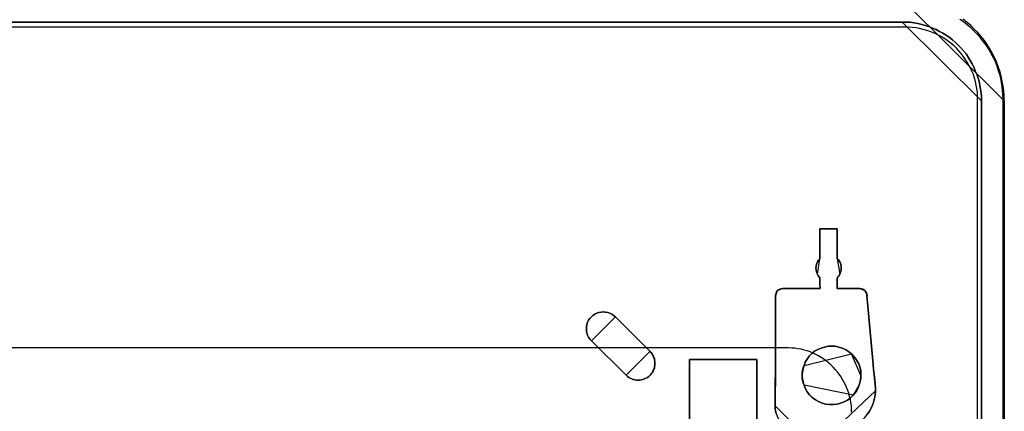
# Model space of a CAD drawing. Extents: x -558982 to 5119495, y -5290134 to 121759.
# Tile 162 of 256: x -472737 to -470722, y -20333 to -19531. Entities that reach past the tile are written whole.
import ezdxf

# ---------------------------------------------------------------- set-up
doc = ezdxf.new("R2010")
doc.units = 0
doc.header["$MEASUREMENT"] = 0
doc.layers.get('0').update_dxf_attribs({"color": 252})
doc.layers.add('5', color=7, linetype='Continuous')
doc.layers.add('50', color=7, linetype='Continuous')

# ---------------------------------------------------------------- blocks, each defined once
blk = doc.blocks.new('*U1072')
at = {"layer": '5', "color": 7}
for points in [[(896, -801.193125), (896, -20.806875), (895.948446, -19.779375), (895.896893, -18.751875), (895.793785, -17.724375), (895.587571, -16.74825), (895.381356, -15.72075), (895.072034, -14.744625), (894.762712, -13.7685), (894.401836, -12.84375), (893.989407, -11.919), (893.525424, -10.99425), (893.061441, -10.120875), (892.494351, -9.2475), (891.927261, -8.4255), (891.257063, -7.6035), (890.586865, -6.832875), (889.865114, -6.113625), (889.143363, -5.394375), (888.370058, -4.7265), (887.545199, -4.058625)], [(875.120436, 0), (896, -20.809054), (896, -20.809054), (895.948446, -19.781446), (895.896891, -18.753839), (895.793782, -17.726231), (895.587564, -16.750004), (895.381346, -15.722396), (895.072019, -14.746169), (894.762692, -13.769942), (894.401811, -12.845095), (893.989375, -11.920248), (893.525385, -10.995401), (893.061395, -10.121935), (892.494295, -9.248468), (891.927196, -8.426382), (891.256988, -7.604296), (890.58678, -6.833591), (889.865017, -6.114265), (889.143254, -5.39494), (888.369937, -4.726995), (887.545065, -4.05905)], [(468.878887, -4.67396), (875.122439, -4.67396), (875.947299, -4.67396), (876.720605, -4.725335), (877.545465, -4.828085), (878.318771, -4.98221), (879.092077, -5.136335), (879.81383, -5.341835), (880.587136, -5.59871), (881.308889, -5.90696), (882.030641, -6.21521), (882.752394, -6.574835), (883.422592, -6.934459), (884.092791, -7.345459), (884.76299, -7.807834), (885.381635, -8.321584), (886.00028, -8.835334), (886.567371, -9.400458), (887.134462, -9.965583), (887.65, -10.582083), (888.165537, -11.198583), (888.629521, -11.866457), (889.041951, -12.534332), (889.402828, -13.202207), (889.763704, -13.921457), (890.073026, -14.640706), (890.382349, -15.359956), (890.640118, -16.130581), (890.846333, -16.849831), (891.000994, -17.620455), (891.155655, -18.442455), (891.258763, -19.21308), (891.310316, -19.983704), (891.310316, -20.805704), (891.310316, -801.191648)], [(891.310316, -801.191648), (891.310316, -20.805704), (891.310316, -19.983704), (891.258763, -19.21308), (891.155655, -18.442455), (891.000994, -17.620455), (890.846333, -16.849831), (890.640118, -16.130581), (890.382349, -15.359956), (890.073026, -14.640706), (889.763704, -13.921457), (889.402828, -13.202207), (889.041951, -12.534332), (888.629521, -11.866457), (888.165537, -11.198583), (887.65, -10.582083), (887.134462, -9.965583), (886.567371, -9.400458), (886.00028, -8.835334), (885.381635, -8.321584), (884.76299, -7.807834), (884.092791, -7.345459), (883.422592, -6.934459), (882.752394, -6.574835), (882.030641, -6.21521), (881.308889, -5.90696), (880.587136, -5.59871), (879.81383, -5.341835), (879.092077, -5.136335), (878.318771, -4.98221), (877.545465, -4.828085), (876.720605, -4.725335), (875.947299, -4.67396), (875.122439, -4.67396), (468.878887, -4.67396)], [(867.955202, -85.026604), (868.419233, -84.307315), (868.831705, -83.588026), (869.141059, -82.765982), (869.398854, -81.943938), (869.60509, -81.121894), (869.656649, -80.197095), (869.656649, -79.580562), (869.60509, -78.912651), (869.501972, -77.885096), (869.347295, -76.806163), (869.244177, -75.778608), (869.192618, -74.751053), (868.161438, -63.60208), (868.05832, -62.882791), (868.006761, -62.163503), (867.955202, -61.392836), (867.903643, -60.673548), (867.852084, -60.416659), (867.800525, -60.108392), (867.645848, -59.851504), (867.491171, -59.645993), (867.284935, -59.491859), (867.02714, -59.337726), (866.769345, -59.286348), (866.459991, -59.234971), (861.768121, -59.234971), (861.768121, -59.234971), (861.768121, -59.234971), (861.768121, -59.02946), (861.81968, -58.515682), (861.81968, -57.025727), (862.129034, -56.666083), (862.33527, -56.255061), (862.489947, -55.844039), (862.593065, -55.433017), (862.644624, -55.021995), (862.593065, -54.610973), (862.541506, -54.199951), (862.33527, -53.788929), (862.129034, -53.429284), (861.81968, -53.121018), (861.81968, -47.007065), (858.262109, -47.007065), (858.262109, -53.121018), (857.952755, -53.429284), (857.746519, -53.788929), (857.591842, -54.199951), (857.488724, -54.610973), (857.437165, -55.021995), (857.488724, -55.433017), (857.591842, -55.844039), (857.746519, -56.255061), (858.004314, -56.666083), (858.262109, -57.025727), (858.262109, -58.515682), (858.313668, -59.02946), (858.313668, -59.234971), (858.313668, -59.234971), (858.313668, -59.234971), (850.579817, -59.234971), (850.322022, -59.286348), (850.064226, -59.337726), (849.806431, -59.491859), (849.600195, -59.645993), (849.393959, -59.902881), (849.290841, -60.211148), (849.187723, -60.519414), (849.187723, -60.827681), (849.187723, -61.444214), (849.187723, -62.060747), (849.187723, -62.67728), (849.187723, -63.293813), (849.187723, -63.293813), (849.187723, -74.494164), (849.187723, -78.090607), (849.084605, -80.402606), (849.084605, -83.228382), (849.136164, -83.793537), (849.187723, -84.307315), (849.3424, -84.821093)], [(849.3424, -84.821093), (849.187723, -84.307315), (849.136164, -83.793537), (849.084605, -83.228382), (849.084605, -80.402606), (849.187723, -78.090607), (849.187723, -74.494164), (849.187723, -63.293813), (849.187723, -62.67728), (849.187723, -62.060747), (849.187723, -61.444214), (849.187723, -60.827681), (849.187723, -60.519414), (849.290841, -60.211148), (849.393959, -59.902881), (849.600195, -59.645993), (849.806431, -59.491859), (850.064226, -59.337726), (850.322022, -59.286348), (850.579817, -59.234971), (858.313668, -59.234971), (858.313668, -59.234971), (858.313668, -59.234971), (858.313668, -59.02946), (858.262109, -58.515682), (858.262109, -57.025727), (858.004314, -56.666083), (857.746519, -56.255061), (857.591842, -55.844039), (857.488724, -55.433017), (857.437165, -55.021995), (857.488724, -54.610973), (857.591842, -54.199951), (857.746519, -53.788929), (857.952755, -53.429284), (858.262109, -53.121018), (858.262109, -47.007065), (861.81968, -47.007065), (861.81968, -53.121018), (862.129034, -53.429284), (862.33527, -53.788929), (862.541506, -54.199951), (862.593065, -54.610973), (862.644624, -55.021995), (862.593065, -55.433017), (862.489947, -55.844039), (862.33527, -56.255061), (862.129034, -56.666083), (861.81968, -57.025727), (861.81968, -58.515682), (861.768121, -59.02946), (861.768121, -59.234971), (861.768121, -59.234971), (861.768121, -59.234971), (866.459991, -59.234971), (866.769345, -59.286348), (867.02714, -59.337726), (867.284935, -59.491859), (867.491171, -59.645993), (867.645848, -59.851504), (867.800525, -60.108392), (867.852084, -60.416659), (867.903643, -60.673548), (867.955202, -61.392836), (868.006761, -62.163503), (868.05832, -62.882791), (868.161438, -63.60208), (869.192618, -74.751053), (869.244177, -75.778608), (869.347295, -76.806163), (869.501972, -77.885096), (869.60509, -78.912651), (869.656649, -79.580562), (869.656649, -80.197095), (869.60509, -81.121894), (869.398854, -81.943938), (869.141059, -82.765982), (868.831705, -83.588026), (868.419233, -84.307315), (867.955202, -85.026604)], [(831.556707, -401.905292), (831.556707, -78.807593), (831.556707, -73.721462), (832.1754, -73.721462), (844.755492, -73.721462), (845.374185, -73.721462), (845.374185, -78.807593), (845.374185, -148.780413), (845.374185, -173.234937), (845.374185, -298.744188)], [(845.375805, -298.745361), (845.375805, -173.235456), (845.375805, -148.780804), (845.375805, -78.807619), (845.375805, -73.721462), (844.757006, -73.721462), (832.174751, -73.721462), (831.555951, -73.721462), (831.555951, -78.807619), (831.555951, -401.907002)]]:
    blk.add_lwpolyline(points, dxfattribs=at)
for points in [[(468.878239, -4.67396), (875.123087, -4.67396), (468.878239, -4.67396)], [(891.310316, -20.809054), (891.310316, -19.986884), (891.258756, -19.216099), (891.155636, -18.445314), (891.000955, -17.623144), (890.846275, -16.852359), (890.640035, -16.13296), (890.382234, -15.362175), (890.072873, -14.642776), (889.763512, -13.923377), (889.402591, -13.203978), (889.041671, -12.535965), (888.62919, -11.867951), (888.165148, -11.199938), (887.649547, -10.58331), (887.133946, -9.966682), (886.566784, -9.40144), (885.999623, -8.836198), (885.380901, -8.322341), (884.76218, -7.808485), (884.091898, -7.346014), (883.421617, -6.934929), (882.751335, -6.575229), (882.029493, -6.21553), (881.307651, -5.907216), (880.585809, -5.598902), (879.812408, -5.341974), (879.090566, -5.136431), (878.317164, -4.982274), (877.543762, -4.828117), (876.7188, -4.725346), (875.945398, -4.67396), (875.120436, -4.67396), (891.310316, -20.809054)], [(858.262494, -47.007065), (861.820185, -47.007065), (858.262494, -47.007065)], [(858.262494, -53.124259), (858.262494, -47.007065), (858.262494, -53.124259)], [(861.817534, -47.007065), (861.817534, -53.124259), (861.817534, -47.007065)], [(858.265145, -53.121611), (857.95398, -53.430011), (857.746536, -53.78981), (857.590953, -54.201009), (857.487232, -54.612208), (857.435371, -55.023407), (857.487232, -55.434606), (857.590953, -55.845805), (857.746536, -56.257005), (858.265145, -53.121611)], [(862.336143, -56.257005), (862.491726, -55.845805), (862.595448, -55.434606), (862.647309, -55.023407), (862.595448, -54.612208), (862.543587, -54.201009), (862.336143, -53.78981), (862.1287, -53.430011), (861.817534, -53.121611), (862.336143, -56.257005)], [(857.745542, -56.254356), (858.005343, -56.666759), (858.265145, -57.027612), (857.745542, -56.254356)], [(861.817534, -57.027612), (862.129296, -56.666759), (862.337137, -56.254356), (861.817534, -57.027612)], [(858.262494, -57.024964), (858.262494, -58.51802), (858.315515, -59.032867), (858.315515, -59.238806), (858.315515, -59.238806), (858.315515, -59.238806), (858.262494, -57.024964)], [(861.820185, -57.024964), (861.820185, -58.51802), (861.767164, -59.032867), (861.767164, -59.238806), (861.767164, -59.238806), (861.767164, -59.238806), (861.820185, -57.024964)], [(849.604209, -59.646619), (849.396102, -59.903949), (849.292049, -60.212744), (849.187996, -60.52154), (849.187996, -60.830336), (849.604209, -59.646619)], [(850.582441, -59.236158), (850.324314, -59.287796), (850.066187, -59.339435), (849.808059, -59.494351), (849.601557, -59.649267), (850.582441, -59.236158)], [(850.57979, -59.236158), (858.315515, -59.236158), (850.57979, -59.236158)], [(861.767164, -59.236158), (866.46215, -59.236158), (861.767164, -59.236158)], [(867.490752, -59.649267), (867.284502, -59.494351), (867.026688, -59.339435), (866.768875, -59.287796), (866.459499, -59.236158), (867.490752, -59.649267)], [(867.904314, -60.676744), (867.852619, -60.419213), (867.800924, -60.110175), (867.645838, -59.852644), (867.490752, -59.646619), (867.904314, -60.676744)], [(849.187996, -63.29575), (849.187996, -62.678735), (849.187996, -62.061719), (849.187996, -61.444703), (849.187996, -60.827688), (849.187996, -63.29575)], [(867.901663, -60.674096), (867.953623, -61.39411), (868.005584, -62.165554), (868.057544, -62.885568), (868.161465, -63.605582), (867.901663, -60.674096)], [(816.402626, -65.041333), (816.041647, -64.732951), (815.680668, -64.475967), (815.268121, -64.27038), (814.855573, -64.116189), (814.391458, -64.064792), (813.97891, -64.013395), (813.514794, -64.064792), (813.050679, -64.116189), (812.638131, -64.27038), (812.225584, -64.475967), (811.813036, -64.732951), (811.503626, -65.041333), (811.194215, -65.349714), (810.936373, -65.709492), (810.730099, -66.120667), (810.575394, -66.583239), (810.523826, -67.045811), (810.472257, -67.456986), (810.523826, -67.919557), (810.575394, -68.382129), (810.730099, -68.793304), (810.936373, -69.204479), (811.194215, -69.564257), (811.503626, -69.924035), (816.402626, -65.041333)], [(818.618542, -76.962547), (818.876336, -77.219475), (819.13413, -77.425017), (819.443482, -77.579174), (819.752835, -77.73333), (820.062187, -77.836101), (820.37154, -77.938872), (820.732451, -77.990258), (821.041804, -77.990258), (821.402715, -77.990258), (821.712068, -77.938872), (822.02142, -77.836101), (822.330773, -77.73333), (822.640125, -77.579174), (822.949478, -77.425017), (823.258831, -77.219475), (823.516624, -76.962547), (823.722859, -76.70562), (823.929095, -76.448692), (824.13533, -76.140379), (824.238447, -75.832066), (824.393123, -75.523753), (824.444682, -75.21544), (824.496241, -74.855741), (824.496241, -74.547428), (824.496241, -74.187729), (824.444682, -73.879416), (824.393123, -73.571103), (824.238447, -73.26279), (824.13533, -72.954477), (823.929095, -72.646163), (823.722859, -72.33785), (823.516624, -72.080923), (816.401515, -65.041106), (816.040604, -64.732793), (815.679692, -64.475865), (815.267222, -64.270323), (814.854752, -64.116166), (814.390723, -64.064781), (813.978253, -64.013395), (813.514224, -64.064781), (813.050195, -64.116166), (812.637725, -64.270323), (812.225255, -64.475865), (811.812785, -64.732793), (811.503433, -65.041106), (811.19408, -65.349419), (810.936286, -65.709118), (810.730051, -66.120202), (810.575375, -66.582672), (810.523816, -67.045141), (810.472257, -67.456225), (810.523816, -67.918695), (810.575375, -68.381165), (810.730051, -68.792249), (810.936286, -69.203333), (811.19408, -69.563032), (811.503433, -69.922731), (818.618542, -76.962547)], [(818.618542, -76.962547), (818.876336, -77.219475), (819.13413, -77.425017), (819.443482, -77.579174), (819.752835, -77.73333), (820.062187, -77.836101), (820.37154, -77.938872), (820.732451, -77.990258), (821.041804, -77.990258), (821.402715, -77.990258), (821.712068, -77.938872), (822.02142, -77.836101), (822.330773, -77.73333), (822.640125, -77.579174), (822.949478, -77.425017), (823.258831, -77.219475), (823.516624, -76.962547), (823.722859, -76.70562), (823.929095, -76.448692), (824.13533, -76.140379), (824.238447, -75.832066), (824.393123, -75.523753), (824.444682, -75.21544), (824.496241, -74.855741), (824.496241, -74.547428), (824.496241, -74.187729), (824.444682, -73.879416), (824.393123, -73.571103), (824.238447, -73.26279), (824.13533, -72.954477), (823.929095, -72.646163), (823.722859, -72.33785), (823.516624, -72.080923), (816.401515, -65.041106), (816.040604, -64.732793), (815.679692, -64.475865), (815.267222, -64.270323), (814.854752, -64.116166), (814.390723, -64.064781), (813.978253, -64.013395), (813.514224, -64.064781), (813.050195, -64.116166), (812.637725, -64.270323), (812.225255, -64.475865), (811.812785, -64.732793), (811.503433, -65.041106), (811.19408, -65.349419), (810.936286, -65.709118), (810.730051, -66.120202), (810.575375, -66.582672), (810.523816, -67.045141), (810.472257, -67.456225), (810.523816, -67.918695), (810.575375, -68.381165), (810.730051, -68.792249), (810.936286, -69.203333), (811.19408, -69.563032), (811.503433, -69.922731), (818.618542, -76.962547)], [(823.516624, -76.962547), (823.258831, -77.219475), (822.949478, -77.425017), (822.640125, -77.579174), (822.330773, -77.73333), (822.02142, -77.836101), (821.712068, -77.938872), (821.402715, -77.990258), (821.041804, -77.990258), (820.732451, -77.990258), (820.37154, -77.938872), (820.062187, -77.836101), (819.752835, -77.73333), (819.443482, -77.579174), (819.13413, -77.425017), (818.876336, -77.219475), (818.618542, -76.962547), (811.503433, -69.922731), (811.19408, -69.563032), (810.936286, -69.203333), (810.730051, -68.792249), (810.575375, -68.381165), (810.523816, -67.918695), (810.472257, -67.456225), (810.523816, -67.045141), (810.575375, -66.582672), (810.730051, -66.120202), (810.936286, -65.709118), (811.19408, -65.349419), (811.503433, -65.041106), (811.812785, -64.732793), (812.225255, -64.475865), (812.637725, -64.270323), (813.050195, -64.116166), (813.514224, -64.064781), (813.978253, -64.013395), (814.390723, -64.064781), (814.854752, -64.116166), (815.267222, -64.270323), (815.679692, -64.475865), (816.040604, -64.732793), (816.401515, -65.041106), (823.516624, -72.080923), (823.722859, -72.33785), (823.929095, -72.646163), (824.13533, -72.954477), (824.238447, -73.26279), (824.393123, -73.571103), (824.444682, -73.879416), (824.496241, -74.187729), (824.496241, -74.547428), (824.496241, -74.855741), (824.444682, -75.21544), (824.393123, -75.523753), (824.238447, -75.832066), (824.13533, -76.140379), (823.929095, -76.448692), (823.722859, -76.70562), (823.516624, -76.962547)], [(849.187996, -74.494718), (849.187996, -63.293102), (849.187996, -74.494718)], [(868.158814, -63.602934), (869.192718, -74.751587), (868.158814, -63.602934)], [(823.518008, -72.082266), (816.399975, -65.040872), (823.518008, -72.082266)], [(811.503511, -69.921387), (818.618893, -76.962781), (811.503511, -69.921387)], [(818.616242, -76.962321), (818.874136, -77.219305), (819.132031, -77.424892), (819.441505, -77.579083), (819.750978, -77.733274), (820.060452, -77.836067), (820.369926, -77.938861), (820.730978, -77.990258), (821.040452, -77.990258), (821.401505, -77.990258), (821.710978, -77.938861), (822.020452, -77.836067), (822.329925, -77.733274), (822.639399, -77.579083), (822.948873, -77.424892), (823.258346, -77.219305), (823.516241, -76.962321), (823.722557, -76.705336), (823.928873, -76.448352), (824.135188, -76.139971), (824.238346, -75.831589), (824.393083, -75.523208), (824.444662, -75.214827), (824.496241, -74.855049), (824.496241, -74.546668), (824.496241, -74.18689), (824.444662, -73.878508), (824.393083, -73.570127), (824.238346, -73.261746), (824.135188, -72.953365), (823.928873, -72.644984), (823.722557, -72.336602), (823.516241, -72.079618), (818.616242, -76.962321)], [(859.189447, -71.20471), (859.962912, -71.050561), (860.684813, -70.999178), (861.406714, -71.050561), (862.128616, -71.20471), (862.850517, -71.410242), (863.520854, -71.71854), (864.139626, -72.129603), (864.706834, -72.592049), (865.170913, -73.054496), (865.583428, -73.568325), (865.892815, -74.082155), (866.202201, -74.647367), (866.356894, -75.05843), (866.511587, -75.520877), (866.614716, -76.034706), (866.66628, -76.497152), (866.66628, -77.010982), (866.66628, -77.524811), (866.563151, -77.987257), (866.460023, -78.501087), (866.305329, -78.963533), (866.099072, -79.528746), (865.789686, -80.093958), (865.4803, -80.556404), (865.067785, -81.070234), (864.500577, -81.584063), (863.881804, -82.046509), (863.211467, -82.40619), (862.489566, -82.714487), (861.767665, -82.868636), (860.9942, -82.971402), (860.220734, -82.971402), (859.447268, -82.868636), (858.725367, -82.663104), (858.003466, -82.354807), (857.333129, -81.995126), (856.714357, -81.53268), (856.147149, -81.018851), (855.68307, -80.402255), (855.322119, -79.734277), (855.012733, -79.014916), (854.85804, -78.55247), (854.703347, -78.03864), (854.651782, -77.524811), (854.651782, -77.010982), (854.651782, -76.497152), (854.703347, -75.983323), (854.85804, -75.469494), (855.012733, -75.007047), (855.270555, -74.287686), (855.68307, -73.671091), (856.095585, -73.054496), (856.611228, -72.540667), (857.178436, -72.07822), (857.848773, -71.71854), (858.51911, -71.410242), (859.189447, -71.20471)], [(859.189447, -71.20471), (858.51911, -71.410242), (857.848773, -71.71854), (857.178436, -72.07822), (856.611228, -72.540667), (856.095585, -73.054496), (855.68307, -73.671091), (855.270555, -74.287686), (855.012733, -75.007047), (854.85804, -75.469494), (854.703347, -75.983323), (854.651782, -76.497152), (854.651782, -77.010982), (854.651782, -77.524811), (854.703347, -78.03864), (854.85804, -78.55247), (855.012733, -79.014916), (855.322119, -79.734277), (855.68307, -80.402255), (856.147149, -81.018851), (856.714357, -81.53268), (857.333129, -81.995126), (858.003466, -82.354807), (858.725367, -82.663104), (859.447268, -82.868636), (860.220734, -82.971402), (860.9942, -82.971402), (861.767665, -82.868636), (862.489566, -82.714487), (863.211467, -82.40619), (863.881804, -82.046509), (864.500577, -81.584063), (865.067785, -81.070234), (865.4803, -80.556404), (865.789686, -80.093958), (866.099072, -79.528746), (866.305329, -78.963533), (866.460023, -78.501087), (866.563151, -77.987257), (866.66628, -77.524811), (866.66628, -77.010982), (866.66628, -76.497152), (866.614716, -76.034706), (866.511587, -75.520877), (866.356894, -75.05843), (866.202201, -74.647367), (865.892815, -74.082155), (865.583428, -73.568325), (865.170913, -73.054496), (864.706834, -72.592049), (864.139626, -72.129603), (863.520854, -71.71854), (862.850517, -71.410242), (862.128616, -71.20471), (861.406714, -71.050561), (860.684813, -70.999178), (859.962912, -71.050561), (859.189447, -71.20471)], [(859.189447, -71.20471), (858.51911, -71.410242), (857.848773, -71.71854), (857.178436, -72.07822), (856.611228, -72.540667), (856.095585, -73.054496), (855.68307, -73.671091), (855.270555, -74.287686), (855.012733, -75.007047), (854.85804, -75.469494), (854.703347, -75.983323), (854.651782, -76.497152), (854.651782, -77.010982), (854.651782, -77.524811), (854.703347, -78.03864), (854.85804, -78.55247), (855.012733, -79.014916), (855.322119, -79.734277), (855.68307, -80.402255), (856.147149, -81.018851), (856.714357, -81.53268), (857.333129, -81.995126), (858.003466, -82.354807), (858.725367, -82.663104), (859.447268, -82.868636), (860.220734, -82.971402), (860.9942, -82.971402), (861.767665, -82.868636), (862.489566, -82.714487), (863.211467, -82.40619), (863.881804, -82.046509), (864.500577, -81.584063), (865.067785, -81.070234), (865.4803, -80.556404), (865.789686, -80.093958), (866.099072, -79.528746), (866.305329, -78.963533), (866.460023, -78.501087), (866.563151, -77.987257), (866.66628, -77.524811), (866.66628, -77.010982), (866.66628, -76.497152), (866.614716, -76.034706), (866.511587, -75.520877), (866.356894, -75.05843), (866.202201, -74.647367), (865.892815, -74.082155), (865.583428, -73.568325), (865.170913, -73.054496), (864.706834, -72.592049), (864.139626, -72.129603), (863.520854, -71.71854), (862.850517, -71.410242), (862.128616, -71.20471), (861.406714, -71.050561), (860.684813, -70.999178), (859.962912, -71.050561), (859.189447, -71.20471)], [(864.707164, -72.59261), (864.140068, -72.130001), (863.521417, -71.718793), (862.851213, -71.410387), (862.129454, -71.204783), (861.407695, -71.050579), (860.685936, -70.999178), (859.964178, -71.050579), (859.190864, -71.204783), (858.52066, -71.410387), (857.850455, -71.718793), (857.180251, -72.0786), (856.613154, -72.541209), (856.097612, -73.055219), (855.685179, -73.672031), (855.272745, -74.288843), (855.014974, -75.008457), (864.707164, -72.59261)], [(832.178945, -73.721462), (831.555951, -73.721462), (832.178945, -73.721462)], [(831.555951, -78.81118), (831.555951, -73.721462), (831.555951, -78.81118)], [(844.758114, -73.721462), (832.176294, -73.721462), (844.758114, -73.721462)], [(844.755463, -73.721462), (845.375805, -73.721462), (844.755463, -73.721462)], [(845.373154, -78.81118), (845.373154, -73.721462), (845.373154, -78.81118)], [(849.190647, -74.49207), (849.190647, -78.089851), (849.084605, -80.40271), (849.190647, -74.49207)], [(864.704513, -72.593356), (865.169142, -73.055887), (865.582146, -73.56981), (865.891898, -74.083734), (866.201651, -74.649049), (866.356527, -75.060188), (866.511404, -75.522719), (866.614655, -76.036642), (866.66628, -76.499173), (866.66628, -77.013096), (864.704513, -72.593356)], [(855.014974, -75.005809), (854.85932, -75.469029), (854.703667, -75.983718), (854.651782, -76.498407), (854.651782, -77.013096), (855.014974, -75.005809)], [(869.190067, -74.748939), (869.242093, -75.777462), (869.346147, -76.805985), (869.502226, -77.885934), (869.60628, -78.914457), (869.190067, -74.748939)], [(854.651782, -77.010448), (854.651782, -77.525137), (854.703667, -78.039826), (854.85932, -78.554515), (855.014974, -79.017735), (854.651782, -77.010448)], [(866.303088, -78.964772), (866.458742, -78.501906), (866.562511, -77.98761), (866.66628, -77.524743), (866.66628, -77.010448), (866.303088, -78.964772)], [(831.555951, -401.907625), (831.555951, -78.808532), (831.555951, -401.907625)], [(845.373154, -78.808532), (845.373154, -148.782882), (845.373154, -78.808532)], [(849.084605, -83.228271), (849.084605, -80.40271), (849.084605, -83.228271)], [(855.014974, -79.015087), (855.324371, -79.734417), (855.685333, -80.402366), (856.149428, -81.018935), (856.716654, -81.532742), (857.335447, -81.995168), (858.005806, -82.354833), (858.727731, -82.663118), (859.449655, -82.868641), (860.223146, -82.971402), (860.996637, -82.971402), (861.770128, -82.868641), (862.492053, -82.714498), (863.213978, -82.406214), (863.884337, -82.046549), (864.503129, -81.584123), (865.070356, -81.070315), (855.014974, -79.015087)], [(860.632521, -88.725802), (861.50915, -88.674419), (862.38578, -88.571652), (863.210843, -88.366118), (864.035906, -88.057818), (864.809403, -87.698134), (865.531333, -87.287066), (866.201697, -86.824616), (866.872061, -86.259398), (867.439292, -85.642797), (867.954957, -85.026196), (868.419055, -84.306828), (868.831586, -83.587461), (869.140985, -82.765326), (869.398817, -81.943191), (869.605083, -81.121057), (869.656649, -80.196155), (860.632521, -88.725802)], [(865.067705, -81.072688), (865.480383, -80.557917), (865.789892, -80.094622), (866.0994, -79.528373), (866.305739, -78.962124), (865.067705, -81.072688)], [(869.656649, -80.198804), (869.656649, -79.581046), (869.603629, -78.911809), (869.656649, -80.198804)], [(849.084605, -83.228271), (849.136189, -83.793438), (849.187773, -84.307226), (849.342524, -84.821014), (849.497275, -85.334802), (849.755194, -85.797211), (850.013112, -86.25962), (850.374198, -86.722029), (850.735284, -87.133059), (851.09637, -87.492711), (851.560624, -87.800984), (852.024877, -88.057878), (852.489131, -88.314772), (853.004968, -88.468908), (853.520805, -88.623044), (854.088226, -88.674423), (854.604064, -88.725802), (849.084605, -83.228271)]]:
    blk.add_lwpolyline(points, close=True, dxfattribs=at)
at = {"layer": '5', "color": 59}
for points in [[(891.307665, -20.806406), (891.307665, -801.190946), (891.307665, -20.806406)], [(895.997349, -20.806406), (895.997349, -780.795001), (895.997349, -20.806406)]]:
    blk.add_lwpolyline(points, close=True, dxfattribs=at)
at = {"layer": '50', "color": 7}
for points in [[(895.766709, -801.133213), (895.766709, -20.558787), (895.715375, -19.53212), (895.66404, -18.556787), (895.510037, -17.530121), (895.356035, -16.554788), (895.150698, -15.579455), (894.842692, -14.655455), (894.534687, -13.731456), (894.175347, -12.807456), (893.764673, -11.934789), (893.302664, -11.113456), (892.840656, -10.24079), (892.327313, -9.47079), (891.762636, -8.70079), (891.146625, -7.930791), (890.530614, -7.212124), (889.863269, -6.544791), (889.144589, -5.877458), (888.425909, -5.261458), (887.655895, -4.645458), (886.885882, -4.132125)], [(890.538865, -801.136518), (890.538865, -20.552831), (890.538865, -19.782822), (890.487528, -19.012813), (890.384856, -18.294138), (890.230847, -17.575463), (890.076838, -16.856788), (889.871493, -16.138113), (889.666148, -15.419438), (889.358131, -14.752097), (889.101449, -14.084756), (888.742096, -13.468749), (888.382742, -12.852742), (888.023388, -12.236735), (887.612698, -11.672061), (887.150672, -11.107388), (886.688646, -10.542715), (886.226619, -10.029376), (885.713257, -9.516037), (885.148558, -9.054031), (884.583859, -8.64336), (884.01916, -8.232688), (883.403125, -7.822017), (882.78709, -7.462679), (882.119719, -7.154676), (881.503684, -6.846672), (880.784976, -6.590003), (880.117605, -6.384667), (879.398897, -6.179331), (878.68019, -5.973996), (877.961482, -5.871328), (877.191438, -5.76866), (876.421395, -5.717326), (875.651351, -5.717326), (468.041488, -5.717326)], [(864.765487, -84.554755), (864.765487, -83.887281), (864.714138, -83.219808), (864.611439, -82.552335), (864.508741, -81.936206), (864.354693, -81.320077), (864.200645, -80.652604), (863.995248, -80.087819), (863.738502, -79.47169), (863.481756, -78.958249), (863.173661, -78.34212), (862.865565, -77.82868), (862.55747, -77.263895), (862.198025, -76.750454), (861.787231, -76.237013), (861.376437, -75.774916), (860.965643, -75.312819), (860.5035, -74.850723), (860.041357, -74.43997), (859.579214, -74.029217), (859.065722, -73.669809), (858.552229, -73.3104), (857.987388, -73.002336), (857.422546, -72.694271), (856.857705, -72.437551), (856.292863, -72.18083), (855.676672, -71.975454), (855.060482, -71.821422), (854.444291, -71.66739), (853.776751, -71.564701), (853.16056, -71.462013), (852.49302, -71.410669), (851.82548, -71.359325), (491.918695, -71.359325)]]:
    blk.add_lwpolyline(points, dxfattribs=at)

msp = doc.modelspace()

# ---------------------------------------------------------------- block references
at = {"xscale": 10, "yscale": 10, "zscale": 10}
msp.add_blockref('*U1072', (-479682.3, -19489.1), dxfattribs=at)

doc.saveas('drawing.dxf')
